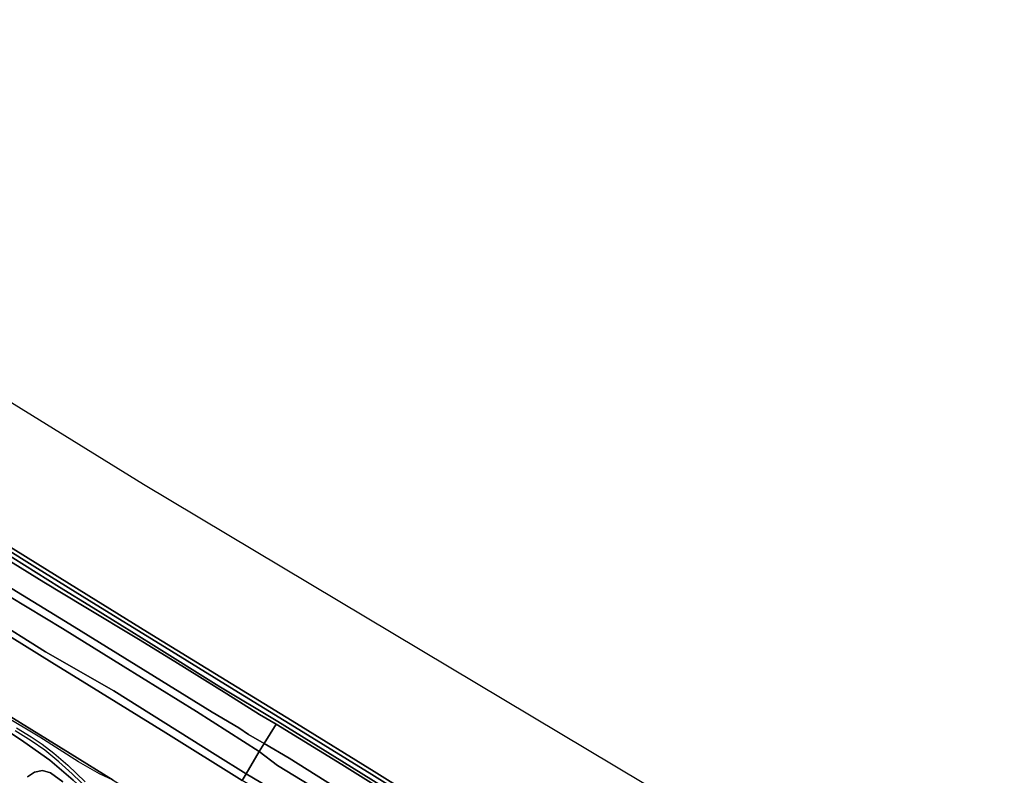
# Model space of a CAD drawing. Extents: x -26035517 to 31750492, y -9237385 to 8160032.
# Tile 104 of 256: x -12518515 to -12147099, y -2065417 to -1780527. Entities that reach past the tile are written whole.
import ezdxf

# ---------------------------------------------------------------- set-up
doc = ezdxf.new("R2010")
doc.units = 0
doc.layers.add('T-25', color=7, linetype='CONTINUOUS')

msp = doc.modelspace()

# ---------------------------------------------------------------- linework, layer by layer
at = {"layer": 'T-25', "color": 9}
for points in [[(-12755097, -1780527, 7013), (-12471833, -1955642, 7020), (-12147099, -2149519, 7003)], [(-12506433, -2022888, 7987), (-12531733, -2007216, 7987), (-12564969, -1986583, 7987), (-12600183, -1964755, 7987), (-12637655, -1941502, 7987), (-12652309, -1932451, 7987), (-12671210, -1920777, 7987), (-12703909, -1900482, 7987), (-12740247, -1878054, 7987), (-12773155, -1857729, 7987), (-12804290, -1838364, 7987), (-12827000, -1824335, 8110)], [(-12357615, -2080964, 7337), (-12384792, -2063958, 7337), (-12414106, -2045855, 7337), (-12442605, -2028458, 7337), (-12470299, -2011502, 7337), (-12492462, -1997725, 7230), (-12516310, -1982878, 7227), (-12545348, -1964905, 7243)], [(-12545348, -1964905, 7243), (-12516310, -1982878, 7227), (-12492462, -1997725, 7230), (-12470299, -2011502, 7337), (-12442605, -2028458, 7337), (-12414106, -2045855, 7337), (-12384792, -2063958, 7337), (-12357615, -2080964, 7337)], [(-12539846, -1969987, 6000), (-12511832, -1987408, 6000), (-12489716, -2001111, 6000), (-12467205, -2014918, 5973), (-12439208, -2032193, 5973), (-12413193, -2048088, 5973), (-12385701, -2065072, 5973), (-12359768, -2081372, 5973)], [(-12359768, -2081372, 5973), (-12385701, -2065072, 5973), (-12413193, -2048088, 5973), (-12439208, -2032193, 5973), (-12467205, -2014918, 5973), (-12489716, -2001111, 6000), (-12511832, -1987408, 6000), (-12539846, -1969987, 6000)], [(-12367431, -2079790, 6813), (-12396943, -2061393, 6810), (-12421717, -2046119, 7053), (-12428032, -2042435, 6963), (-12440396, -2034696, 6730), (-12459945, -2022459, 6693), (-12473724, -2014143, 7040), (-12494227, -2001782, 7137), (-12509394, -1992577, 7243), (-12535353, -1976697, 7227)], [(-12364861, -2080060, 5973), (-12393374, -2062308, 5973), (-12421149, -2045168, 5973), (-12443429, -2031799, 5973), (-12468947, -2015847, 5973), (-12490825, -2002307, 6000), (-12503450, -1994432, 6000), (-12525554, -1980651, 6000)], [(-12525554, -1980651, 6000), (-12503450, -1994432, 6000), (-12490825, -2002307, 6000), (-12468947, -2015847, 5973), (-12443429, -2031799, 5973), (-12421149, -2045168, 5973), (-12393374, -2062308, 5973), (-12364861, -2080060, 5973)], [(-12525210, -1992676, 7080), (-12499644, -2008372, 7080), (-12474522, -2023868, 7147), (-12445881, -2041589, 7027), (-12435799, -2047546, 7037), (-12432199, -2050019, 7460), (-12426318, -2053458, 7383), (-12416872, -2058982, 6913), (-12388744, -2076618, 6873)], [(-12356395, -2101139, 8630), (-12421257, -2061692, 8657), (-12428153, -2056408, 8270), (-12451799, -2041358, 8343), (-12479499, -2024303, 8527), (-12502420, -2010024, 8660), (-12522369, -1998027, 8597)], [(-12434593, -2067325, 7987), (-12463405, -2049429, 7987), (-12492287, -2031565, 7987), (-12506433, -2022888, 7987), (-12531733, -2007216, 7987)], [(-12531733, -2007216, 7987), (-12506433, -2022888, 7987), (-12492287, -2031565, 7987), (-12463405, -2049429, 7987), (-12434593, -2067325, 7987)], [(-12529613, -2005776, 8763), (-12508732, -2018827, 8770), (-12483065, -2033594, 8830), (-12444831, -2057521, 8790), (-12433046, -2064828, 8763), (-12427502, -2068075, 8703)], [(-12185369, -2221618, 7987), (-12211246, -2205591, 7987), (-12241715, -2186686, 7987), (-12261759, -2174255, 7987), (-12269185, -2169649, 7987), (-12294289, -2154079, 7987), (-12321447, -2137305, 7987), (-12349578, -2119961, 7987), (-12375233, -2104070, 7987), (-12402282, -2087278, 7987), (-12432442, -2068661, 7987), (-12434593, -2067325, 7987), (-12463405, -2049429, 7987), (-12492287, -2031565, 7987), (-12506433, -2022888, 7987)], [(-12522528, -2042975, 7980), (-12499517, -2057148, 7923), (-12483198, -2067279, 7923), (-12483198, -2067279, 7923), (-12488367, -2064825, 8417), (-12496390, -2060308, 8713), (-12510862, -2051026, 8847), (-12525050, -2042640, 8673)], [(-12522528, -2042975, 7980), (-12499517, -2057148, 7923), (-12483198, -2067279, 7923), (-12472646, -2073829, 7923), (-12448976, -2088564, 7923), (-12432336, -2098871, 7958), (-12429978, -2100331, 7963), (-12403041, -2117179, 7963), (-12377245, -2132982, 7963), (-12351082, -2149166, 7980), (-12336514, -2158220, 8019), (-12335065, -2159121, 8023), (-12311327, -2173687, 8023), (-12288111, -2188067, 7990), (-12263167, -2203651, 7987), (-12238102, -2219081, 7987), (-12215213, -2233293, 7987), (-12197055, -2244489, 7987)], [(-12483198, -2067279, 7923), (-12499517, -2057148, 7923), (-12522528, -2042975, 7980)], [(-12202424, -2246554, 8527), (-12222490, -2234019, 8543), (-12247901, -2218334, 8607), (-12274464, -2201814, 8437), (-12298290, -2187179, 8467), (-12308294, -2181343, 8453), (-12317753, -2175729, 8470), (-12326392, -2171214, 8453), (-12335418, -2167123, 8420), (-12346659, -2163123, 8400), (-12356942, -2158900, 8500), (-12365454, -2154403, 8500), (-12379237, -2146325, 8493), (-12392566, -2137968, 8570), (-12409936, -2127299, 8590), (-12428414, -2115939, 8600), (-12451714, -2101573, 8607), (-12469933, -2090359, 8637), (-12477974, -2085093, 8620), (-12484378, -2079933, 8587), (-12498306, -2067294, 8703), (-12507184, -2059766, 8763), (-12516962, -2052745, 8693), (-12523092, -2048691, 8720)], [(-12523092, -2048691, 8720), (-12516962, -2052745, 8693), (-12507184, -2059766, 8763), (-12498306, -2067294, 8703)], [(-12492115, -2071333, 8747), (-12498777, -2064858, 8807), (-12503721, -2060292, 8793), (-12508978, -2055983, 8783), (-12514225, -2052398, 8763), (-12520238, -2048708, 8790)], [(-12492115, -2071333, 8747), (-12498777, -2064858, 8807), (-12503721, -2060292, 8793), (-12508978, -2055983, 8783), (-12514225, -2052398, 8763), (-12520238, -2048708, 8790)], [(-12519743, -2047506, 8757), (-12514177, -2050911, 8787), (-12510020, -2053666, 8740), (-12505643, -2057022, 8760), (-12500345, -2061638, 8733), (-12493775, -2067885, 8733)], [(-12519743, -2047506, 8757), (-12514177, -2050911, 8787), (-12510020, -2053666, 8740), (-12505643, -2057022, 8760), (-12500345, -2061638, 8733), (-12493775, -2067885, 8733)], [(-12515600, -2066011, 8163), (-12512897, -2064207, 8293), (-12509927, -2063555, 8403), (-12506926, -2064487, 8623), (-12502193, -2067856, 8657)], [(-12502193, -2067856, 8657), (-12506926, -2064487, 8623), (-12509927, -2063555, 8403), (-12512897, -2064207, 8293), (-12515600, -2066011, 8163)]]:
    msp.add_polyline3d(points, dxfattribs=at)
for points in [[(-12494227, -2001782, 7137), (-12473724, -2014143, 7040), (-12459945, -2022459, 6693), (-12440396, -2034696, 6730), (-12428032, -2042435, 6963), (-12421717, -2046119, 7053), (-12426318, -2053458, 7383), (-12432199, -2050019, 7460), (-12435799, -2047546, 7037), (-12445881, -2041589, 7027), (-12474522, -2023868, 7147), (-12499644, -2008372, 7080), (-12525210, -1992676, 7080), (-12561836, -1969776, 7080), (-12600273, -1946206, 7080), (-12639538, -1922399, 7080), (-12644144, -1919512, 7080), (-12639412, -1912054, 7542), (-12615724, -1926881, 7387), (-12590109, -1942525, 7320), (-12563530, -1959130, 7240), (-12535353, -1976697, 7227), (-12509394, -1992577, 7243), (-12494227, -2001782, 7137)], [(-12644144, -1919512, 7080), (-12639538, -1922399, 7080), (-12600273, -1946206, 7080), (-12561836, -1969776, 7080), (-12525210, -1992676, 7080), (-12499644, -2008372, 7080), (-12474522, -2023868, 7147), (-12445881, -2041589, 7027), (-12435799, -2047546, 7037), (-12432199, -2050019, 7460), (-12426318, -2053458, 7383), (-12428153, -2056408, 8270), (-12451799, -2041358, 8343), (-12479499, -2024303, 8527), (-12502420, -2010024, 8660), (-12522369, -1998027, 8597), (-12557145, -1976394, 8617), (-12585056, -1959223, 8610), (-12610002, -1943942, 8643), (-12637380, -1927218, 8867), (-12645710, -1921989, 8858), (-12644144, -1919512, 7080)], [(-12645710, -1921989, 8858), (-12637380, -1927218, 8867), (-12610002, -1943942, 8643), (-12585056, -1959223, 8610), (-12557145, -1976394, 8617), (-12522369, -1998027, 8597), (-12502420, -2010024, 8660), (-12479499, -2024303, 8527), (-12451799, -2041358, 8343), (-12428153, -2056408, 8270), (-12433046, -2064828, 8763), (-12444831, -2057521, 8790), (-12483065, -2033594, 8830), (-12508732, -2018827, 8770), (-12529613, -2005776, 8763), (-12564767, -1984024, 8763), (-12599970, -1961947, 8763), (-12634801, -1940600, 8763), (-12650856, -1930520, 8825), (-12645710, -1921989, 8858)], [(-12650856, -1930520, 8825), (-12634801, -1940600, 8763), (-12599970, -1961947, 8763), (-12564767, -1984024, 8763), (-12529613, -2005776, 8763), (-12508732, -2018827, 8770), (-12483065, -2033594, 8830), (-12444831, -2057521, 8790), (-12433046, -2064828, 8763), (-12434593, -2067325, 7987), (-12463405, -2049429, 7987), (-12492287, -2031565, 7987), (-12506433, -2022888, 7987), (-12531733, -2007216, 7987), (-12564969, -1986583, 7987), (-12600183, -1964755, 7987), (-12637655, -1941502, 7987), (-12652309, -1932451, 7987), (-12650856, -1930520, 8825)], [(-12421717, -2046119, 7053), (-12396943, -2061393, 6810), (-12367431, -2079790, 6813), (-12339350, -2097664, 7103), (-12322155, -2108361, 7350), (-12298326, -2122825, 7117), (-12274448, -2137436, 7170), (-12248457, -2153313, 7057), (-12253278, -2160584, 7337), (-12270724, -2149620, 7033), (-12299739, -2131707, 7013), (-12328875, -2113961, 7230), (-12358508, -2095323, 6907), (-12388744, -2076618, 6873), (-12416872, -2058982, 6913), (-12426318, -2053458, 7383), (-12421717, -2046119, 7053)], [(-12426318, -2053458, 7383), (-12416872, -2058982, 6913), (-12388744, -2076618, 6873), (-12358508, -2095323, 6907), (-12328875, -2113961, 7230), (-12299739, -2131707, 7013), (-12270724, -2149620, 7033), (-12253278, -2160584, 7337), (-12255499, -2163824, 8443), (-12356395, -2101139, 8630), (-12421257, -2061692, 8657), (-12428153, -2056408, 8270), (-12426318, -2053458, 7383)], [(-12428153, -2056408, 8270), (-12421257, -2061692, 8657), (-12356395, -2101139, 8630), (-12255499, -2163824, 8443), (-12260117, -2171679, 8867), (-12326800, -2129810, 8830), (-12427502, -2068075, 8703), (-12433046, -2064828, 8763), (-12428153, -2056408, 8270)], [(-12433046, -2064828, 8763), (-12427502, -2068075, 8703), (-12326800, -2129810, 8830), (-12260117, -2171679, 8867), (-12261759, -2174255, 7987), (-12269185, -2169649, 7987), (-12294289, -2154079, 7987), (-12321447, -2137305, 7987), (-12349578, -2119961, 7987), (-12375233, -2104070, 7987), (-12402282, -2087278, 7987), (-12432442, -2068661, 7987), (-12434593, -2067325, 7987), (-12433046, -2064828, 8763)]]:
    msp.add_polyline3d(points, close=True, dxfattribs=at)

doc.saveas('drawing.dxf')
